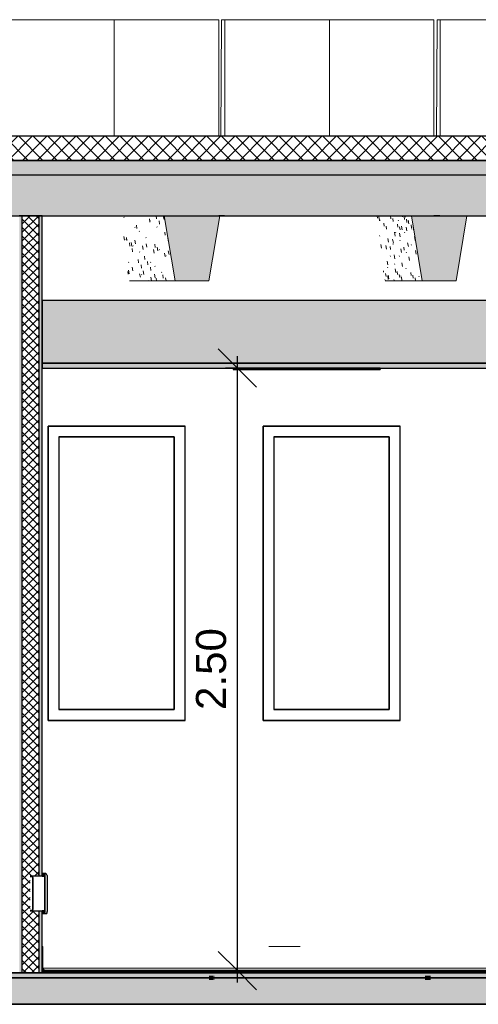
# Model space of a CAD drawing. Header units: centimetres. Extents: x -3137 to 8943, y -3619 to 550.
# Tile 7 of 47: x -48 to 142, y -13 to 396. Entities that reach past the tile are written whole.
import ezdxf

# ---------------------------------------------------------------- set-up
doc = ezdxf.new("R2010")
doc.units = ezdxf.units.CM
doc.linetypes.add('Tiret_2_', pattern=[0.25, 0.125, -0.125])
for name, color, linetype, lineweight in [('0-1', 7, 'Continuous', 5), ('COTGEN-50', 7, 'Continuous', 30), ('HACHURE_C-5', 7, 'Continuous', 18), ('MUR', 7, 'Continuous', 25), ('MUR_C', 7, 'Continuous', 25), ('OSSATURE', 7, 'Continuous', 18), ('OSSATURE-3', 7, 'Continuous', 25), ('PLAF', 7, 'Continuous', 25), ('SERRU-traverse', 7, 'Continuous', 18), ('SOL', 7, 'Continuous', 25), ('SOL_C', 7, 'Continuous', 25), ('TOIT_C', 7, 'Continuous', 25)]:
    doc.layers.add(name, color=color, linetype=linetype, lineweight=lineweight)
for name, color, linetype, lineweight, true_color in [('A-FLOR-PATT-1', 7, 'Continuous', 25, 0x616161), ('A-FLOR-PATT-2', 7, 'Continuous', 18, 0x787878), ('A-FLOR-PATT-3', 7, 'Continuous', 25, 0x787878), ('A-ROOF-PATT-1', 9, 'Continuous', 5, 0x808080), ('ANNOTATIONS-1', 4, 'Tiret_2_', 100, 0x00ffff), ('COTGEN-1', 9, 'Continuous', 30, 0x808080), ('HACHURE_C-3', 7, 'Continuous', 5, 0xdadada), ('HACHURE_C-4', 7, 'Continuous', 25, 0xdadada), ('ING_ELE', 7, 'Continuous', 25, 0x7f7f7f), ('MENUISERIES-2', 9, 'Continuous', 18, 0x808080), ('MENUISERIES-3', 9, 'Continuous', 25, 0x808080), ('MENUISERIES-4', 7, 'Continuous', 25, 0x5c63b1), ('MOBILIER-2', 7, 'Continuous', 25, 0x7f7f7f), ('OSSATURE-1', 9, 'Continuous', 5, 0x808080), ('OSSATURE-2', 9, 'Continuous', 18, 0x808080), ('OSSATURE_C-1', 9, 'Continuous', 18, 0x808080), ('PLAF-1', 7, 'Continuous', 25, 0xffcd9b), ('PLAF-2', 7, 'Continuous', 25, 0x2ccfd3), ('PLAF_C-1', 7, 'Continuous', 25, 0xffcd9b), ('PLAF_C-2', 7, 'Continuous', 25, 0x2ccfd3), ('SERRU-2', 9, 'Continuous', 18, 0x808080), ('TOIT-1', 9, 'Continuous', 25, 0x808080), ('TOIT_C-1', 9, 'Continuous', 25, 0x808080), ('Z-2', 9, 'Continuous', 18, 0x808080)]:
    doc.layers.add(name, color=color, linetype=linetype, lineweight=lineweight, true_color=true_color)
doc.styles.add('Arial_1', font='arial.ttf', dxfattribs={"height": 12.5})
doc.dimstyles.new('DRMN_COTE', dxfattribs={"dimscale": 30.48, "dimtxt": 12.753242, "dimasz": 0.520833, "dimexe": 0.164042, "dimexo": 0.0625, "dimgap": 0.032808, "dimtad": 1, "dimlfac": 0.01, "dimrnd": 0.01, "dimzin": 0, "dimdsep": 46, "dimtxsty": 'Arial_1', "dimblk1": 'OBLIQUE', "dimblk2": 'OBLIQUE', "dimsah": 1, "dimcen": 0.09, "dimdle": 0.164042, "dimazin": 0, "dimtfac": 1, "dimtdec": 4, "dimtix": 1, "dimtmove": 0, "dimatfit": 3, "dimfxl": 0.164042, "dimfxlon": 1, "dimtvp": 1, "dimtolj": 1, "dimtzin": 0, "dimarcsym": 2})

# ---------------------------------------------------------------- blocks, each defined once
blk = doc.blocks.new('XXX_VIDE FENETRE - 550-V4-Coupe AA_Lot 05_Faux-plafond')
at = {"layer": 'MENUISERIES-3'}
for p, q in [((-1231.48, 226.98), (-1175.04, 226.98)), ((-1231.48, 226.98), (-1175.04, 226.98)), ((-1174.57, 226.98), (-1231.43, 226.98)), ((-1231.43, 226.98), (-1231.43, 104.81)), ((-1175.65, 226.98), (-1175.04, 226.98)), ((-1175.04, 226.98), (-1174.61, 226.98)), ((-1174.57, 104.81), (-1174.57, 226.98)), ((-1226.94, 222.48), (-1226.94, 109.31)), ((-1179.53, 222.48), (-1226.94, 222.48)), ((-1226.94, 222.48), (-1179.06, 222.48)), ((-1179.06, 222.48), (-1179.53, 222.48)), ((-1179.06, 222.48), (-1179.06, 109.31)), ((-1226.94, 109.31), (-1179.06, 109.31)), ((-1179.53, 109.31), (-1226.94, 109.31)), ((-1179.06, 109.31), (-1179.53, 109.31)), ((-1231.48, 104.81), (-1176.73, 104.81)), ((-1175.04, 104.81), (-1231.48, 104.81)), ((-1175.04, 104.81), (-1231.48, 104.81)), ((-1231.43, 104.81), (-1174.57, 104.81)), ((-1175.73, 104.81), (-1175.04, 104.81)), ((-1175.04, 104.81), (-1174.61, 104.81))]:
    blk.add_line(p, q, dxfattribs=at)
at = {"layer": 'MENUISERIES-4'}
for p, q in [((-1179.39, 222.48), (-1226.94, 222.48)), ((-1226.94, 222.48), (-1179.28, 222.48)), ((-1179.28, 222.48), (-1179.39, 222.48)), ((-1179.28, 222.48), (-1179.28, 109.31)), ((-1179.28, 109.31), (-1226.94, 109.31)), ((-1226.94, 109.31), (-1179.39, 109.31)), ((-1179.39, 109.31), (-1179.28, 109.31))]:
    blk.add_line(p, q, dxfattribs=at)
blk = doc.blocks.new('XXX_VIDE FENETRE - 550-V5-Coupe AA_Lot 05_Faux-plafond')
at = {"layer": 'MENUISERIES-3'}
for p, q in [((-1142.22, 226.98), (-1085.71, 226.98)), ((-1142.22, 226.98), (-1085.71, 226.98)), ((-1085.28, 226.98), (-1142.17, 226.98)), ((-1142.17, 226.98), (-1142.17, 104.81)), ((-1086.27, 226.98), (-1085.71, 226.98)), ((-1085.71, 226.98), (-1085.32, 226.98)), ((-1085.28, 104.81), (-1085.28, 226.98)), ((-1137.68, 222.48), (-1137.68, 109.31)), ((-1090.2, 222.48), (-1137.68, 222.48)), ((-1137.68, 222.48), (-1089.77, 222.48)), ((-1089.77, 222.48), (-1090.2, 222.48)), ((-1089.77, 222.48), (-1089.77, 109.31)), ((-1137.68, 109.31), (-1089.77, 109.31)), ((-1090.2, 109.31), (-1137.68, 109.31)), ((-1089.77, 109.31), (-1090.2, 109.31)), ((-1142.22, 104.81), (-1087.33, 104.81)), ((-1085.71, 104.81), (-1142.22, 104.81)), ((-1085.71, 104.81), (-1142.22, 104.81)), ((-1142.17, 104.81), (-1085.28, 104.81)), ((-1086.34, 104.81), (-1085.71, 104.81)), ((-1085.71, 104.81), (-1085.32, 104.81))]:
    blk.add_line(p, q, dxfattribs=at)
at = {"layer": 'MENUISERIES-4'}
for p, q in [((-1090.07, 222.48), (-1137.68, 222.48)), ((-1137.68, 222.48), (-1089.98, 222.48)), ((-1089.98, 222.48), (-1090.07, 222.48)), ((-1089.98, 222.48), (-1089.98, 109.31)), ((-1089.98, 109.31), (-1137.68, 109.31)), ((-1137.68, 109.31), (-1090.07, 109.31)), ((-1090.07, 109.31), (-1089.98, 109.31))]:
    blk.add_line(p, q, dxfattribs=at)
blk = doc.blocks.new('Garde-corps - Garde-corps-505703-Coupe AA_Lot 05_Faux-plafond')
at = {"layer": 'SERRU-traverse'}
for p, q in [((-1233.91, 11), (-1233.91, 1.95)), ((-1233.61, 2.04), (-1233.61, 10.7)), ((-1139.76, 11), (-1126.81, 11)), ((-1032.55, 11), (-1017.33, 11)), ((-923, 11), (-910.11, 11)), ((-811.02, 11), (-806.26, 11)), ((-806.55, 2.04), (-806.55, 10.7)), ((-800.03, 11), (-806.26, 11)), ((-806.26, 11), (-800.03, 11)), ((-800.33, 10.7), (-800.33, 2.04)), ((-800.03, 1.95), (-800.03, 11)), ((-1233.91, 1.95), (-1233.21, 1)), ((-1232.56, 1), (-1233.91, 1)), ((-1233.21, 1), (-1233.91, 1)), ((-1233.91, 1), (-807.57, 1)), ((-1233.91, 1), (-806.94, 1)), ((-1232.9, 1.08), (-1233.61, 2.04)), ((-1233.61, 2.04), (-806.55, 2.04)), ((-1233.21, 1), (-1232.56, 1)), ((-1232.65, 1.11), (-1233.14, 1.11)), ((-1232.72, 1.08), (-1232.9, 1.08)), ((-1232.72, 1.08), (-1232.9, 1.08)), ((-1232.66, 1.11), (-807.48, 1.11)), ((-807.57, 1), (-801.38, 1)), ((-801.28, 1.11), (-807.48, 1.11)), ((-806.55, 2.04), (-800.33, 2.04)), ((-801.38, 1), (-800.72, 1)), ((-801.35, 1.08), (-801.04, 1.08)), ((-801.35, 1.08), (-801.21, 1.08)), ((-801.04, 1.08), (-801.21, 1.08)), ((-800.33, 2.04), (-801.04, 1.08)), ((-800.72, 1), (-800.03, 1.95))]:
    blk.add_line(p, q, dxfattribs=at)
at = {"layer": 'SERRU-traverse', "flags": 128}
for points in [[(-1233.61, 10.7), (-1233.62, 10.77), (-1233.64, 10.83), (-1233.67, 10.89), (-1233.72, 10.94), (-1233.78, 10.97), (-1233.84, 10.99), (-1233.91, 11)], [(-806.55, 10.7), (-806.54, 10.78), (-806.51, 10.85), (-806.47, 10.91), (-806.42, 10.95), (-806.37, 10.98), (-806.31, 11), (-806.26, 11)], [(-800.03, 11), (-800.09, 10.99), (-800.16, 10.97), (-800.21, 10.94), (-800.26, 10.89), (-800.3, 10.83), (-800.32, 10.77), (-800.33, 10.7)], [(-1232.56, 1), (-1232.56, 1.02), (-1232.56, 1.05), (-1232.57, 1.07), (-1232.59, 1.09), (-1232.61, 1.1), (-1232.63, 1.11), (-1232.66, 1.11), (-1232.68, 1.11), (-1232.7, 1.1), (-1232.72, 1.08)], [(-807.57, 1), (-807.57, 1.03), (-807.57, 1.06), (-807.55, 1.08), (-807.53, 1.1), (-807.51, 1.11), (-807.49, 1.11)], [(-807.23, 1.1), (-806.9, 1.56), (-806.55, 2.04)], [(-801.21, 1.08), (-801.23, 1.1), (-801.25, 1.11), (-801.28, 1.11), (-801.3, 1.11), (-801.33, 1.1), (-801.35, 1.09), (-801.36, 1.07), (-801.37, 1.05), (-801.38, 1.02), (-801.38, 1)]]:
    blk.add_lwpolyline(points, dxfattribs=at)
blk = doc.blocks.new('B02_ARC_rvt-2-Coupe AA_Lot 05_Faux-plafond')
at = {"layer": 'A-FLOR-PATT-1'}
blk.add_hatch(color=256, dxfattribs=at).paths.add_polyline_path([(-995.41, 0), (-800.03, 0), (-800.03, 0.8), (-1233.91, 0.8), (-1233.91, 0), (-1027.3, 0)])
at = {"layer": 'A-FLOR-PATT-2'}
h = blk.add_hatch(dxfattribs=at)
h.set_pattern_fill('FP_5', color=256, style=0, pattern_type=2)
h.set_pattern_definition([(45, (-3.562, -172.5), (-3.005204, 3.005204), []), (135, (-3.562, -172.5), (-3.005204, -3.005204), [])])
h.paths.add_polyline_path([(-541.11, 337.21), (-541.11, 347.21), (-2122.25, 347.21), (-2122.25, 337.21), (-550.52, 337.21)])
h = blk.add_hatch(dxfattribs=at)
h.set_pattern_fill('FP_4', color=256, style=0, pattern_type=2)
h.set_pattern_definition([(45, (-0.387, -172.5), (-4.490128, 4.490128), [3.175, -3.175])])
h.paths.add_polyline_path([(-644.66, -2), (1594.47, -2), (1594.47, 0), (-2122.25, 0), (-2122.25, -2), (-676.54, -2)])
at = {"layer": 'HACHURE_C-3'}
blk.add_hatch(color=256, dxfattribs=at).paths.add_polyline_path([(-1242.53, 0), (-1242.17, 0), (-1242.17, 314.21), (-1243.42, 314.21), (-1243.42, 0)])
at = {"layer": 'HACHURE_C-4'}
h = blk.add_hatch(color=256, dxfattribs=at)
h.paths.add_polyline_path([(-1234.56, 0), (-1233.91, 0), (-1233.91, 25.8), (-1235.16, 25.8), (-1235.16, 0)])
h.paths.add_polyline_path([(-1234.56, 40.2), (-1233.91, 40.2), (-1233.91, 314.21), (-1235.16, 314.21), (-1235.16, 40.2)])
at = {"layer": 'HACHURE_C-5'}
h = blk.add_hatch(dxfattribs=at)
h.set_pattern_fill('FP_3', color=256, style=0, pattern_type=2)
h.set_pattern_definition([(45, (-3.562, -172.5), (-1.767767, 1.767767), []), (135, (-3.562, -172.5), (-1.767767, -1.767767), [])])
h.paths.add_polyline_path([(-1237.83, 25.8), (-1237.81, 26.03), (-1237.83, 25.82)])
h.paths.add_polyline_path([(-1242.17, 0), (-1235.16, 0), (-1235.16, 25.8), (-1238.91, 25.8), (-1238.91, 40.2), (-1235.16, 40.2), (-1235.16, 314.21), (-1242.17, 314.21), (-1242.17, 6.19)])
h.paths.add_polyline_path([(-1237.81, 39.67), (-1237.81, 39.67), (-1237.82, 39.81)])
at = {"layer": 'PLAF-1'}
blk.add_hatch(color=256, dxfattribs=at).paths.add_polyline_path([(-804.09, 251), (-800.03, 251), (-800.03, 253), (-1233.91, 253), (-1233.91, 251), (-867.86, 251)])
at = {"layer": 'PLAF-2'}
blk.add_hatch(color=256, dxfattribs=at).paths.add_polyline_path([(-1233.91, 253), (-800.03, 253), (-800.03, 279), (-1233.91, 279), (-1233.91, 267.69)])
at = {"layer": 'MUR'}
for p, q in [((-1158.2, 314.21), (-1160.63, 314.21)), ((-1068.8, 314.21), (-1071.25, 314.21)), ((-1231.48, 226.98), (-1174.61, 226.98)), ((-1231.48, 104.81), (-1231.48, 226.98)), ((-1175.65, 226.98), (-1174.61, 226.98)), ((-1142.22, 226.98), (-1085.32, 226.98)), ((-1142.22, 104.81), (-1142.22, 226.98)), ((-1086.27, 226.98), (-1085.32, 226.98)), ((-1174.61, 104.81), (-1231.48, 104.81)), ((-1231.48, 104.81), (-1175.73, 104.81)), ((-1174.61, 104.81), (-1175.73, 104.81)), ((-1085.32, 104.81), (-1142.22, 104.81)), ((-1142.22, 104.81), (-1086.33, 104.81)), ((-1085.32, 104.81), (-1086.33, 104.81))]:
    blk.add_line(p, q, dxfattribs=at)
at = {"layer": 'MUR', "flags": 128}
for points in [[(-1243.5, 314.21), (-1134.26, 314.21), (-1024.97, 314.21), (-915.64, 314.21), (-806.26, 314.21)], [(-1511.44, 0), (-1396.9, 0), (-1271.81, 0), (-1158.53, 0)], [(-806.26, 0), (-915.64, 0), (-1024.97, 0), (-1134.26, 0), (-1243.5, 0)], [(-1142.23, 0), (-1021.39, 0), (-896.08, 0), (-891.4, 0)]]:
    blk.add_lwpolyline(points, dxfattribs=at)
at = {"layer": 'MUR_C'}
for p, q in [((-1233.91, 314.21), (-1243.42, 314.21)), ((-1242.17, 0), (-1242.17, 314.21)), ((-1235.16, 40.18), (-1235.16, 314.21)), ((-1233.91, 40.2), (-1233.91, 314.21)), ((-1235.16, 0), (-1235.16, 25.82)), ((-1233.91, 1.95), (-1233.91, 25.8)), ((-1243.42, 0), (-1233.91, 0)), ((-1233.91, 0), (-1233.91, 1.95))]:
    blk.add_line(p, q, dxfattribs=at)
at = {"layer": 'PLAF'}
for p, q in [((-806.26, 279), (-1233.91, 279)), ((-1153.43, 253), (-1233.91, 253)), ((-1233.91, 253), (-1153.43, 253)), ((-1233.91, 251), (-1153.43, 251)), ((-913.49, 253), (-1094.71, 253)), ((-1094.71, 253), (-913.49, 253)), ((-1094.71, 251), (-913.49, 251))]:
    blk.add_line(p, q, dxfattribs=at)
at = {"layer": 'PLAF_C-1'}
for p, q in [((-800.03, 253), (-1233.91, 253)), ((-1233.91, 253), (-1233.91, 251)), ((-1233.91, 251), (-800.03, 251))]:
    blk.add_line(p, q, dxfattribs=at)
at = {"layer": 'PLAF_C-2'}
for p, q in [((-800.03, 279), (-1233.91, 279)), ((-1233.91, 279), (-1233.91, 253)), ((-1233.91, 253), (-800.03, 253))]:
    blk.add_line(p, q, dxfattribs=at)
at = {"layer": 'SOL'}
for p, q in [((-1221.44, 347.21), (-1477.71, 347.21)), ((-1129.2, 347.21), (-1207.27, 347.21)), ((-1068.68, 347.21), (-1071.24, 347.21)), ((-1477.71, 337.21), (-1221.44, 337.21)), ((-1207.27, 337.21), (-1129.2, 337.21)), ((-1071.24, 337.21), (-1068.68, 337.21)), ((-1243.5, 0), (-806.26, 0)), ((-1233.91, 0), (-1243.5, 0)), ((-970.55, 1), (-1233.91, 1)), ((-970.51, 0.8), (-1233.91, 0.8)), ((-1233.91, 0.8), (-970.51, 0.8)), ((-980.86, 0), (-1231.6, 0)), ((-2137.99, -2), (-69.28, -2))]:
    blk.add_line(p, q, dxfattribs=at)
at = {"layer": 'SOL_C'}
for p, q in [((-550.52, 347.21), (-2122.25, 347.21)), ((-2122.25, 337.21), (-541.11, 337.21)), ((1594.47, 0), (-2122.25, 0)), ((-800.03, 1), (-1233.91, 1)), ((-1233.91, 1), (-1233.91, 0.8)), ((-800.03, 0.8), (-1233.91, 0.8)), ((-1233.91, 0.8), (-1233.91, 0)), ((-1233.91, 0.8), (-800.03, 0.8)), ((-1233.91, 0), (-800.03, 0)), ((-2122.25, -2), (1594.47, -2))]:
    blk.add_line(p, q, dxfattribs=at)
at = {"layer": 'MENUISERIES-2'}
for name in ['XXX_VIDE FENETRE - 550-V4-Coupe AA_Lot 05_Faux-plafond', 'XXX_VIDE FENETRE - 550-V5-Coupe AA_Lot 05_Faux-plafond']:
    blk.add_blockref(name, (0, 0), dxfattribs=at)
at = {"layer": 'SERRU-2'}
blk.add_blockref('Garde-corps - Garde-corps-505703-Coupe AA_Lot 05_Faux-plafond', (0, 0), dxfattribs=at)
blk = doc.blocks.new('20_MUR PREFA_01 - Type 1-V44-Coupe AA_Lot 05_Faux-plafond')
at = {"layer": 'Z-2'}
for p, q in [((-1115.99, 395.59), (-1114.65, 395.59)), ((-1114.65, 395.59), (-1114.65, 347.21))]:
    blk.add_line(p, q, dxfattribs=at)
blk = doc.blocks.new('20_MUR PREFA_01 - Type 1-V45-Coupe AA_Lot 05_Faux-plafond')
at = {"layer": 'Z-2'}
for p, q in [((-1205.5, 395.59), (-1204.02, 395.59)), ((-1204.02, 395.59), (-1204.02, 347.21))]:
    blk.add_line(p, q, dxfattribs=at)
blk = doc.blocks.new('B02_DC_STR_rvt-2-Coupe AA_Lot 05_Faux-plafond')
at = {"layer": 'A-FLOR-PATT-3'}
blk.add_hatch(color=256, dxfattribs=at).paths.add_polyline_path([(-2156.27, -13), (1660.55, -13), (1660.55, -8.88), (1647.97, -8.88), (1647.97, -2), (-2175.78, -2), (-2175.78, -8.88), (-2188.37, -8.88), (-2188.37, -13), (-2175.78, -13)])
at = {"layer": 'A-ROOF-PATT-1'}
blk.add_hatch(color=256, dxfattribs=at).paths.add_polyline_path([(-2120.16, 314.21), (-586.99, 314.21), (-587.16, 315.21), (-564.15, 315.21), (-564.32, 314.21), (-485.99, 314.21), (-486.32, 316.21), (-463.32, 316.21), (-463.65, 314.21), (-389.29, 314.21), (-389.63, 316.21), (-366.62, 316.21), (-366.95, 314.21), (-288.7, 314.21), (-289.03, 316.21), (-266.03, 316.21), (-266.36, 314.21), (-191.25, 314.21), (-191.58, 316.21), (-168.58, 316.21), (-168.91, 314.21), (-90.3, 314.21), (-90.8, 317.21), (-67.8, 317.21), (-68.3, 314.21), (6.12, 314.21), (5.79, 316.21), (28.79, 316.21), (28.46, 314.21), (107.97, 314.21), (107.63, 316.21), (130.64, 316.21), (130.31, 314.21), (204.42, 314.21), (204.09, 316.21), (227.1, 316.21), (226.76, 314.21), (307.78, 314.21), (307.44, 316.21), (330.47, 316.21), (330.13, 314.21), (405.56, 314.21), (405.22, 316.21), (428.25, 316.21), (427.91, 314.21), (507.27, 314.21), (506.93, 316.21), (529.97, 316.21), (529.64, 314.21), (604.57, 314.21), (604.24, 316.21), (627.28, 316.21), (626.95, 314.21), (706.47, 314.21), (706.13, 316.21), (729.2, 316.21), (728.87, 314.21), (803.39, 314.21), (803.06, 316.21), (826.13, 316.21), (825.79, 314.21), (906.9, 314.21), (906.57, 316.21), (929.67, 316.21), (929.33, 314.21), (1004, 314.21), (1003.67, 316.21), (1026.77, 316.21), (1026.43, 314.21), (1108.65, 314.21), (1108.32, 316.21), (1131.45, 316.21), (1131.12, 314.21), (1206.57, 314.21), (1206.23, 316.21), (1229.37, 316.21), (1229.03, 314.21), (1310.51, 314.21), (1310.17, 316.21), (1333.36, 316.21), (1333.02, 314.21), (1408.63, 314.21), (1408.29, 316.21), (1431.48, 316.21), (1431.14, 314.21), (1506.06, 314.21), (1505.73, 316.21), (1528.91, 316.21), (1528.58, 314.21), (1591.63, 314.21), (1591.63, 331.21), (-2120.16, 331.21), (-2120.16, 318.3)])
at = {"layer": 'OSSATURE'}
h = blk.add_hatch(dxfattribs=at)
h.set_pattern_fill('FP_15', color=256, style=0, pattern_type=2)
h.set_pattern_definition([(281.465, (-1065.842, -350.073), (9.018921, -40.2086259), [1.527, -26.241, 1.527, -174.338]), (281.465, (-1065.842, -350.073), (9.018921, -40.2086259), [-29.295, -26.241, 1.527, -54.009, -92.56]), (281.465, (-1065.842, -350.073), (9.018921, -40.2086259), [-111.073, 1.527, -26.241, 1.527, -63.265]), (281.465, (-1065.842, -350.073), (9.018921, -40.2086259), [-140.368, -16.985, 1.527, -44.753]), (96.382, (-1063.082, -361.551), (-3.9686872, 26.9629461), [1.366, -23.463, 1.366, -155.88]), (96.382, (-1063.082, -361.551), (-3.9686872, 26.9629461), [-26.194, -23.463, 1.366, -48.291, -82.761]), (96.382, (-1063.082, -361.551), (-3.9686872, 26.9629461), [-99.313, 1.366, -23.463, 1.366, -56.567]), (96.382, (-1063.082, -361.551), (-3.9686872, 26.9629461), [-125.507, -15.187, 1.366, -40.015]), (137.378, (-1062.162, -357.567), (-13.76316, 4.146083), [0.20628, -3.544, 0.20628, -23.547]), (137.378, (-1062.162, -357.567), (-13.76316, 4.146083), [-3.957, -3.544, 0.20628, -7.295, -12.502]), (137.378, (-1062.162, -357.567), (-13.76316, 4.146083), [-15.002, 0.20628, -3.544, 0.20628, -8.545]), (137.378, (-1062.162, -357.567), (-13.76316, 4.146083), [-18.959, -2.294, 0.20628, -6.044])])
h.paths.add_polyline_path([(-1197.71, 287.21), (-1178.7, 287.21), (-1183.22, 314.21), (-1202.2, 314.21), (-1200.08, 301.43)])
h = blk.add_hatch(dxfattribs=at)
h.set_pattern_fill('FP_16', color=256, style=0, pattern_type=2)
h.set_pattern_definition([(280.722, (-968.807, -333.674), (8.3915021, -40.8245504), [1.577, -27.104, 1.577, -180.069]), (280.722, (-968.807, -333.674), (8.3915021, -40.8245504), [-30.258, -27.104, 1.577, -55.784, -95.603]), (280.722, (-968.807, -333.674), (8.3915021, -40.8245504), [-114.724, 1.577, -27.104, 1.577, -65.345]), (280.722, (-968.807, -333.674), (8.3915021, -40.8245504), [-144.982, -17.543, 1.577, -46.224]), (96.57, (-966.139, -346.018), (-3.6050578, 24.3152026), [1.282, -22.035, 1.282, -146.397]), (96.57, (-966.139, -346.018), (-3.6050578, 24.3152026), [-24.6, -22.035, 1.282, -45.353, -77.726]), (96.57, (-966.139, -346.018), (-3.6050578, 24.3152026), [-93.271, 1.282, -22.035, 1.282, -53.126]), (96.57, (-966.139, -346.018), (-3.6050578, 24.3152026), [-117.872, -14.263, 1.282, -37.581]), (118.011, (-965.25, -343.729), (-10.890886, 13.487107), [0.31245, -5.369, 0.31245, -35.667]), (118.011, (-965.25, -343.729), (-10.890886, 13.487107), [-5.993, -5.369, 0.31245, -11.05, -18.937]), (118.011, (-965.25, -343.729), (-10.890886, 13.487107), [-22.724, 0.31245, -5.369, 0.31245, -12.943]), (118.011, (-965.25, -343.729), (-10.890886, 13.487107), [-28.717, -3.475, 0.31245, -9.156])])
h.paths.add_polyline_path([(-1091.55, 287.21), (-1076.09, 287.21), (-1080.6, 314.21), (-1096.05, 314.21), (-1091.56, 287.21)])
at = {"layer": 'OSSATURE-1'}
for points in [[(-1164.66, 287.21), (-1160.15, 314.21), (-1183.22, 314.21), (-1178.7, 287.21)], [(-1076.09, 287.21), (-1062.06, 287.21), (-1057.55, 314.21), (-1080.6, 314.21), (-1078.46, 301.43)]]:
    blk.add_hatch(color=256, dxfattribs=at).paths.add_polyline_path(points)
at = {"layer": 'TOIT-1'}
blk.add_hatch(color=256, dxfattribs=at).paths.add_polyline_path([(-102.58, 331.21), (1591.63, 331.21), (1591.63, 337.21), (-2120.16, 337.21), (-2120.16, 331.21), (-166.35, 331.21)])
at = {"layer": 'ANNOTATIONS-1'}
for p, q in [((-1164.6, -2), (-1162.36, -2)), ((-1074.85, -2), (-1072.53, -2))]:
    blk.add_line(p, q, dxfattribs=at)
at = {"layer": 'MUR'}
for p, q in [((-2150.81, -13), (1649.68, -13)), ((1645.3, -13), (-2146.43, -13))]:
    blk.add_line(p, q, dxfattribs=at)
at = {"layer": 'OSSATURE-2'}
for p, q in [((-1162.1, 395.59), (-1248.89, 395.59)), ((-1160.62, 395.59), (-1247.41, 395.59)), ((-1162.1, 395.59), (-1160.62, 395.59)), ((-1160.62, 395.59), (-1160.62, 347.21)), ((-1159.4, 395.59), (-1159.8, 347.21)), ((-1158.06, 395.59), (-1159.4, 395.59)), ((-1072.58, 395.59), (-1159.4, 395.59)), ((-1158.06, 347.21), (-1158.06, 395.59)), ((-1071.24, 395.59), (-1158.06, 395.59)), ((-1072.58, 395.59), (-1071.24, 395.59)), ((-1071.24, 395.59), (-1071.24, 347.21)), ((-1069.88, 395.59), (-1070.23, 347.21)), ((-1068.68, 395.59), (-1069.88, 395.59)), ((-983.02, 395.59), (-1069.88, 395.59)), ((-1068.68, 347.21), (-1068.68, 395.59)), ((-981.82, 395.59), (-1068.68, 395.59)), ((-1183.22, 314.21), (-1203.28, 314.21)), ((-1160.15, 314.21), (-1183.22, 314.21)), ((-1080.6, 314.21), (-1096.9, 314.21)), ((-1057.55, 314.21), (-1080.6, 314.21)), ((-1197.71, 287.21), (-1178.7, 287.21)), ((-1091.56, 287.21), (-1076.09, 287.21)), ((-1249.05, -2), (-1231.59, -2)), ((-1243.13, -2), (-1231.59, -2)), ((-1176.73, -2), (-1159.27, -2)), ((-1176.73, -2), (-1172.86, -2)), ((-1163.89, -2), (-1164.6, -2)), ((-1159.27, -2), (-1163.89, -2)), ((-1163.88, -2), (-1159.69, -2)), ((-1162.38, -2), (-1163.88, -2)), ((-1159.69, -2), (-1142.23, -2)), ((-1153.4, -2), (-1142.23, -2)), ((-1087.33, -2), (-1069.87, -2)), ((-1087.33, -2), (-1083.11, -2)), ((-1074.06, -2), (-1074.84, -2)), ((-1069.87, -2), (-1074.06, -2)), ((-1074.05, -2), (-1070.29, -2)), ((-1072.55, -2), (-1074.05, -2)), ((-1070.29, -2), (-1052.82, -2)), ((-1063.64, -2), (-1052.82, -2))]:
    blk.add_line(p, q, dxfattribs=at)
at = {"layer": 'OSSATURE_C-1'}
for p, q in [((-1183.22, 314.21), (-1178.7, 287.21)), ((-1164.66, 287.21), (-1160.15, 314.21)), ((-1080.6, 314.21), (-1076.09, 287.21)), ((-1062.06, 287.21), (-1057.55, 314.21)), ((-1178.7, 287.21), (-1164.66, 287.21)), ((-1076.09, 287.21), (-1062.06, 287.21))]:
    blk.add_line(p, q, dxfattribs=at)
at = {"layer": 'SOL'}
for p, q in [((-1163.85, -2), (-1164.6, -2)), ((-1162.36, -2), (-1163.85, -2)), ((-1074.02, -2), (-1074.84, -2)), ((-1072.53, -2), (-1074.02, -2)), ((-2219.04, -13), (1690.2, -13))]:
    blk.add_line(p, q, dxfattribs=at)
at = {"layer": 'SOL_C'}
for p, q in [((1647.97, -2), (-2175.78, -2)), ((-2123.96, -13), (1590.97, -13))]:
    blk.add_line(p, q, dxfattribs=at)
at = {"layer": 'TOIT-1'}
for p, q in [((-1158.26, 337.21), (-1160.63, 337.21)), ((-1068.85, 337.21), (-1071.25, 337.21)), ((-1183.22, 314.21), (-1160.15, 314.21)), ((-1160.63, 314.21), (-1158.26, 314.21)), ((-1080.6, 314.21), (-1057.55, 314.21)), ((-1071.25, 314.21), (-1068.85, 314.21))]:
    blk.add_line(p, q, dxfattribs=at)
at = {"layer": 'TOIT_C'}
blk.add_line((-2120.16, 331.21), (1591.63, 331.21), dxfattribs=at)
at = {"layer": 'TOIT_C-1'}
for p, q in [((1591.63, 337.21), (-2120.16, 337.21)), ((-1257.18, 314.21), (-1183.22, 314.21)), ((-1160.15, 314.21), (-1080.6, 314.21)), ((-1057.55, 314.21), (-983.64, 314.21))]:
    blk.add_line(p, q, dxfattribs=at)
at = {"layer": 'OSSATURE-3'}
for name in ['20_MUR PREFA_01 - Type 1-V45-Coupe AA_Lot 05_Faux-plafond', '20_MUR PREFA_01 - Type 1-V44-Coupe AA_Lot 05_Faux-plafond']:
    blk.add_blockref(name, (0, 0), dxfattribs=at)
blk = doc.blocks.new('604_DALLE LED 600x600MM - 26W 4000K 3600lm-V56-Coupe AA_Lot 05_Faux-plafond')
at = {"layer": 'MOBILIER-2'}
for p, q in [((-1153.43, 251), (-1154.6, 251)), ((-1154.6, 251), (-1153.21, 251)), ((-1154.6, 251), (-1154.6, 250.5)), ((-1153.21, 250.5), (-1154.6, 250.5)), ((-1154.6, 250.5), (-1094.92, 250.5)), ((-1152.09, 251), (-1153.43, 251)), ((-1096.04, 250.5), (-1153.43, 250.5)), ((-1152.09, 250.5), (-1153.43, 250.5)), ((-1096.04, 250.5), (-1153.43, 250.5)), ((-1153.43, 250.5), (-1152.09, 250.5)), ((-1153.21, 251), (-1093.53, 251)), ((-1153.21, 251), (-1153.21, 250.5)), ((-1093.53, 250.5), (-1153.21, 250.5)), ((-1094.7, 251), (-1152.09, 251)), ((-1152.09, 250.5), (-1094.7, 250.5)), ((-1152.09, 250.5), (-1094.7, 250.5)), ((-1094.7, 250.5), (-1096.04, 250.5)), ((-1094.7, 250.5), (-1096.04, 250.5)), ((-1094.92, 250.5), (-1093.53, 250.5)), ((-1093.53, 251), (-1094.7, 251)), ((-1093.53, 251), (-1093.53, 250.5))]:
    blk.add_line(p, q, dxfattribs=at)
blk = doc.blocks.new('Legrand_Batibox_multimatériaux_prof_50_2x10_mod_080128 - Legrand_Batibox_multimatériaux_prof_50_2x10_mod_080128-4777333-Coupe AA_Lot 05_Faux-plafond')
at = {"layer": 'ING_ELE'}
for p, q in [((-1237.83, 40.2), (-1238.91, 40.2)), ((-1238.91, 40.1), (-1237.83, 40.1)), ((-1237.83, 40.1), (-1238.91, 40.1)), ((-1238.81, 40.1), (-1237.82, 40.1)), ((-1232.83, 40.2), (-1237.83, 40.2)), ((-1237.73, 40.1), (-1237.83, 40.1)), ((-1237.81, 39.67), (-1237.81, 26.33)), ((-1237.81, 26.33), (-1237.81, 39.67)), ((-1237.81, 26.33), (-1237.81, 39.67)), ((-1232.81, 40.7), (-1233.94, 40.7)), ((-1233.92, 40.2), (-1232.83, 40.2)), ((-1232.81, 39.67), (-1232.81, 26.33)), ((-1232.79, 25.74), (-1232.79, 40.26)), ((-1237.83, 25.9), (-1238.91, 25.9)), ((-1238.91, 25.9), (-1237.83, 25.9)), ((-1238.91, 25.8), (-1237.83, 25.8)), ((-1237.82, 25.9), (-1238.81, 25.9)), ((-1237.83, 25.9), (-1237.73, 25.9)), ((-1237.83, 25.8), (-1232.83, 25.8)), ((-1233.94, 25.3), (-1232.81, 25.3)), ((-1232.83, 25.8), (-1233.92, 25.8))]:
    blk.add_line(p, q, dxfattribs=at)
for centre, major_axis, start_param, end_param in [((-1237.83, 39.67), (0, 0.529), 4.712389, 6.283185), ((-1237.83, 39.67), (0, 0.429), 6.021386, 6.283185), ((-1237.83, 39.67), (0, 0.429), 6.021386, 6.283185), ((-1237.83, 39.67), (0, 0.429), 5.497787, 5.759587), ((-1237.83, 39.67), (0, 0.429), 5.497787, 5.759587), ((-1237.83, 39.67), (0, 0.429), 4.712389, 5.235988), ((-1237.83, 39.67), (0, 0.429), 4.712389, 5.235988), ((-1232.83, 39.67), (0, 0.529), 4.712389, 6.283185), ((-1232.81, 40.26), (0, 0.443), 4.712389, 6.283185), ((-1237.83, 26.33), (0, 0.529), 3.141593, 4.712389), ((-1237.83, 26.33), (0, 0.429), 3.141593, 3.403392), ((-1237.83, 26.33), (0, 0.429), 3.141593, 3.403392), ((-1237.83, 26.33), (0, 0.429), 3.665191, 4.712389), ((-1237.83, 26.33), (0, 0.429), 3.665191, 4.712389), ((-1232.83, 26.33), (0, 0.529), 3.141593, 4.712389), ((-1232.81, 25.74), (0, 0.443), 3.141593, 4.712389)]:
    blk.add_ellipse(centre, major_axis=major_axis, ratio=0.03941, start_param=start_param, end_param=end_param, dxfattribs=at)
blk = doc.blocks.new('Legrand_Batibox_support_2X10_mod_080268 - Legrand_Batibox_support_2X10_mod_080268-4777336-Coupe AA_Lot 05_Faux-plafond')
at = {"layer": 'ING_ELE'}
for p, q in [((-1232.79, 40.57), (-1233.96, 40.57)), ((-1232.78, 25.82), (-1232.78, 40.17)), ((-1233.96, 25.42), (-1232.79, 25.42))]:
    blk.add_line(p, q, dxfattribs=at)
for centre, major_axis, start_param, end_param in [((-1232.79, 40.18), (0, 0.1), 4.712389, 7.853982), ((-1232.79, 40.18), (0, 0.1), 1.570796, 4.712389), ((-1232.79, 40.17), (0, 0.4), 4.712389, 6.283185), ((-1232.79, 25.8), (0, 0.1), 4.712389, 7.853982), ((-1232.79, 25.8), (0, 0.1), 1.570796, 4.712389), ((-1232.79, 25.82), (0, 0.4), 3.141593, 4.712389)]:
    blk.add_ellipse(centre, major_axis=major_axis, ratio=0.03941, start_param=start_param, end_param=end_param, dxfattribs=at)
blk = doc.blocks.new('Legrand_Mosaic_plaque_2x10_mod_blanc_078828L - Legrand_Mosaic_plaque_2x10_mod_blanc_078828L-V60-Coupe AA_Lot 05_Faux-plafond')
at = {"layer": 'ING_ELE'}
for p, q in [((-1232.75, 41.3), (-1233.91, 41.3)), ((-1232.75, 25.5), (-1232.75, 41.3)), ((-1231.9, 40.45), (-1231.9, 25.5)), ((-1233.91, 24.7), (-1232.78, 24.7)), ((-1231.93, 24.7), (-1233.12, 24.7)), ((-1232.78, 24.7), (-1231.93, 24.7))]:
    blk.add_line(p, q, dxfattribs=at)
for centre, major_axis, ratio, start_param, end_param in [((-1232.75, 40.45), (0, 0.85), 0.999223, 4.712389, 6.283185), ((-1232.78, 25.5), (0, 0.8), 0.03941, 3.141593, 4.712389), ((-1231.93, 25.5), (0, 0.8), 0.03941, 3.141593, 4.712389)]:
    blk.add_ellipse(centre, major_axis=major_axis, ratio=ratio, start_param=start_param, end_param=end_param, dxfattribs=at)
blk = doc.blocks.new('B02_ELE_rvt-2-Coupe AA_Lot 05_Faux-plafond')
at = {"layer": 'ING_ELE'}
for name in ['Legrand_Mosaic_plaque_2x10_mod_blanc_078828L - Legrand_Mosaic_plaque_2x10_mod_blanc_078828L-V60-Coupe AA_Lot 05_Faux-plafond', 'Legrand_Batibox_multimatériaux_prof_50_2x10_mod_080128 - Legrand_Batibox_multimatériaux_prof_50_2x10_mod_080128-4777333-Coupe AA_Lot 05_Faux-plafond', 'Legrand_Batibox_support_2X10_mod_080268 - Legrand_Batibox_support_2X10_mod_080268-4777336-Coupe AA_Lot 05_Faux-plafond']:
    blk.add_blockref(name, (0, 0), dxfattribs=at)
at = {"layer": 'MOBILIER-2'}
blk.add_blockref('604_DALLE LED 600x600MM - 26W 4000K 3600lm-V56-Coupe AA_Lot 05_Faux-plafond', (0, 0), dxfattribs=at)
blk = doc.blocks.new('DIMBLOCK6-Coupe AA_Lot 05_Faux-plafond')
at = {"layer": 'COTGEN-50', "color": 8, "true_color": 0x808080}
for p, q in [((42.36, 251), (34.43, 258.94)), ((42.36, -4), (42.36, 256)), ((42.36, 251), (37.36, 251)), ((42.36, 251), (50.3, 243.06)), ((42.36, 251), (47.36, 251)), ((42.36, 1), (34.43, 8.94)), ((42.36, 1), (37.36, 1)), ((42.36, 1), (50.3, -6.94)), ((42.36, 1), (47.36, 1))]:
    blk.add_line(p, q, dxfattribs=at)
at = {"layer": 'COTGEN-50', "color": 0, "insert": (25.14, 109.13), "char_height": 12.5, "width": 40.4965, "attachment_point": 1, "rotation": 90, "line_spacing_factor": 0.941778, "style": 'Arial_1'}
blk.add_mtext('2.50', dxfattribs=at)
blk = doc.blocks.new('_Oblique')
at = {"color": 0, "linetype": 'ByBlock', "lineweight": -2}
blk.add_line((-0.5, -0.5), (0.5, 0.5), dxfattribs=at)

msp = doc.modelspace()

# ---------------------------------------------------------------- block references
at = {"layer": '0-1'}
for name in ['B02_DC_STR_rvt-2-Coupe AA_Lot 05_Faux-plafond', 'B02_ARC_rvt-2-Coupe AA_Lot 05_Faux-plafond', 'B02_ELE_rvt-2-Coupe AA_Lot 05_Faux-plafond']:
    msp.add_blockref(name, (1195.219, 0), dxfattribs=at)

# ---------------------------------------------------------------- dimensions: what is measured, and where the dimension line sits
at = {"layer": 'COTGEN-1'}
dim = msp.add_linear_dim(base=(42.364, 251), p1=(37.364, 1), p2=(37.364, 251), angle=90, dimstyle='DRMN_COTE', override={"dimpost": '<>', "dimfxl": 250}, dxfattribs=at)
dim.commit()
dim.dimension.update_dxf_attribs({"geometry": 'DIMBLOCK6-Coupe AA_Lot 05_Faux-plafond', "text_midpoint": (34.982, 126)})

doc.saveas('drawing.dxf')
